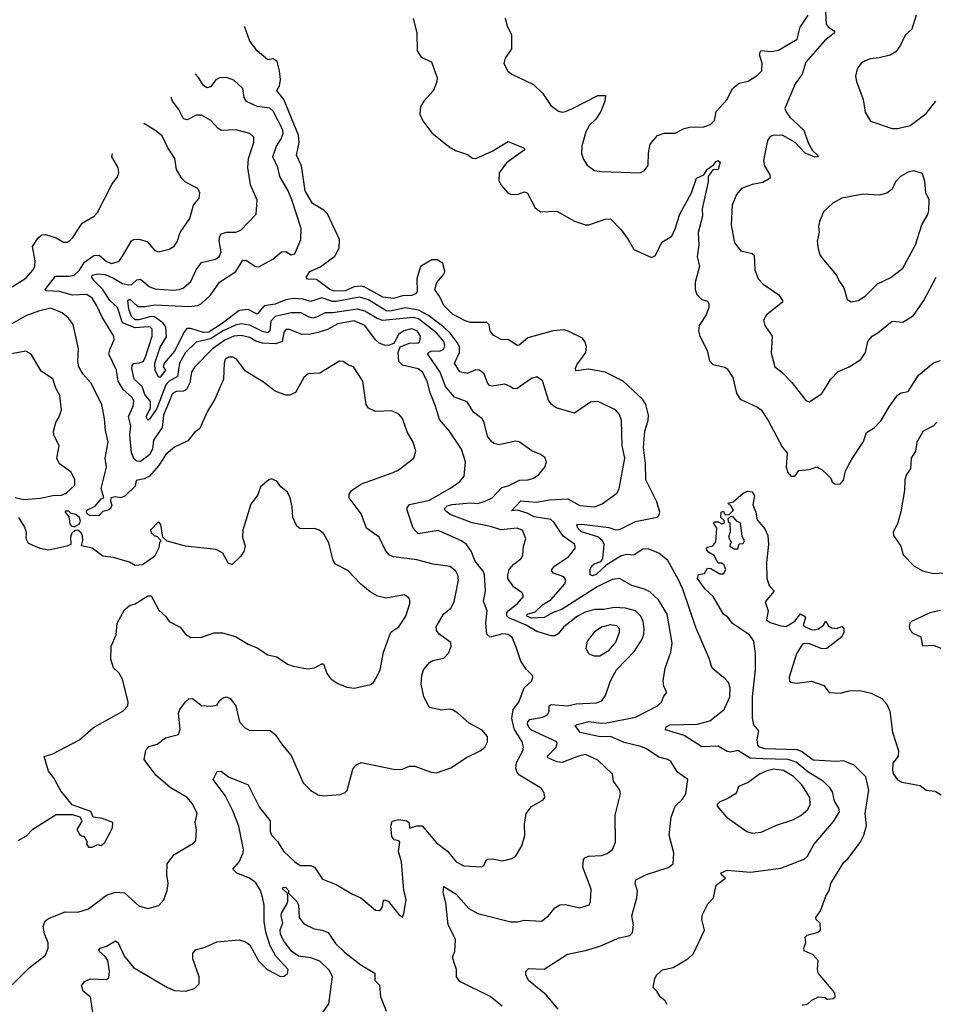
# Model space of a CAD drawing. Extents: x 2086813 to 2278017, y 548126 to 753336.
# Tile 234 of 256: x 2137781 to 2142886, y 688541 to 694029. Entities that reach past the tile are written whole.
import ezdxf

# ---------------------------------------------------------------- set-up
doc = ezdxf.new("R2010")
doc.units = 0

msp = doc.modelspace()

# ---------------------------------------------------------------- linework, layer by layer
at = {"layer": '0CON10XD'}
for points in [[(2139975.7, 694035), (2139995.7, 693955), (2139997.5, 693855), (2140019.5, 693819.5), (2140076.7, 693795), (2140108, 693705), (2140107.1, 693685), (2140088.6, 693635), (2140035, 693575.8), (2140015.7, 693545), (2140012.3, 693502.3), (2140028.8, 693465), (2140078, 693398), (2140175, 693320.8), (2140210.3, 693300.3), (2140277.9, 693277.9), (2140305, 693257.5), (2140325, 693255.7), (2140415, 693296.7), (2140505, 693350), (2140590, 693315), (2140600, 693305), (2140495, 693232), (2140454.4, 693175), (2140452.4, 693132.4), (2140465, 693106), (2140502.5, 693065), (2140517.4, 693057.4), (2140555, 693054.6), (2140595, 693070), (2140613.1, 693063.1), (2140655, 692980.8), (2140685, 692958.9), (2140775, 692962.5), (2140875, 692906.9), (2140935, 692886), (2140955, 692886), (2141045, 692917.1), (2141075, 692918.8), (2141135, 692858), (2141174.2, 692805), (2141205, 692748.8), (2141303.9, 692703.9), (2141325.8, 692714.2), (2141360.6, 692789.4), (2141416.7, 692823.3), (2141436.5, 692863.5), (2141461.6, 692945), (2141526.4, 693065), (2141554.4, 693145), (2141596, 693164), (2141615, 693196.9), (2141649.8, 693220.2), (2141665, 693238.1), (2141675, 693244), (2141685.6, 693235.6), (2141676, 693195), (2141645, 693192.5), (2141618.8, 693155), (2141620, 693125), (2141586.1, 692975), (2141587.9, 692935), (2141562.9, 692842.9), (2141566.9, 692775), (2141558.2, 692708.2), (2141571.1, 692655), (2141546.5, 692565), (2141547.8, 692525), (2141556.7, 692496.7), (2141585, 692470), (2141615, 692461.2), (2141622.5, 692445), (2141622.5, 692425), (2141608.9, 692385), (2141569.4, 692325), (2141565.7, 692295), (2141572.9, 692265), (2141614.4, 692185), (2141627.9, 692127.9), (2141645, 692108), (2141712.3, 692092.3), (2141725, 692083.3), (2141756.7, 692035), (2141777.9, 691947.9), (2141798.8, 691915), (2141895, 691870), (2141915, 691854.2), (2141955, 691795.8), (2142034.4, 691645), (2142059.4, 691615), (2142054.2, 691535), (2142063.8, 691505), (2142080, 691485), (2142102.5, 691485), (2142125, 691516.7), (2142185, 691522.5), (2142225, 691537.5), (2142255, 691520), (2142285, 691492.5), (2142303.6, 691473.6), (2142311.2, 691451.2), (2142325, 691442.5), (2142355, 691440), (2142375, 691462.5), (2142386.1, 691513.9), (2142420.3, 691579.7), (2142485, 691678.8), (2142502.2, 691727.8), (2142544.4, 691755), (2142585, 691795.8), (2142628.8, 691871.2), (2142675, 691935.7), (2142695, 691949.2), (2142734, 691956), (2142792.8, 692047.2), (2142875, 692116.7), (2142915, 692128.9)], [(2140487.6, 694037.6), (2140498, 693998), (2140523.1, 693945), (2140522.7, 693867.3), (2140488, 693815), (2140480, 693785), (2140503.1, 693743.1), (2140525, 693726.2), (2140645, 693668.8), (2140697.9, 693617.9), (2140741.8, 693551.8), (2140785, 693520), (2140805, 693514.4), (2140825, 693517.1), (2140863.8, 693535), (2141005, 693606), (2141046.4, 693606.4), (2141043.8, 693575), (2141022, 693518), (2140992.5, 693475), (2140958.1, 693441.9), (2140937.5, 693405), (2140914.4, 693325), (2140914.2, 693285), (2140923.2, 693253.2), (2140945, 693218.8), (2140985, 693189.2), (2141025, 693182.5), (2141240, 693175), (2141265, 693188), (2141285, 693218.8), (2141287.1, 693285), (2141296.7, 693335), (2141336.6, 693383.4), (2141375, 693397.5), (2141435, 693396.9), (2141485, 693422.9), (2141515, 693430), (2141595, 693432.5), (2141633.3, 693445), (2141655, 693467.5), (2141665, 693516.7), (2141725.7, 693585), (2141756, 693645), (2141793.3, 693675), (2141842.7, 693687.3), (2141895, 693719.2), (2141918.6, 693745), (2141921.1, 693785), (2141906.7, 693835), (2141913.3, 693856.7), (2141972.2, 693852.2), (2142010.9, 693859.1), (2142115, 693920), (2142131.6, 693988.4), (2142177.8, 694055)], [(2142273.4, 694075), (2142278.2, 694005), (2142289.2, 693989.2), (2142324.2, 693965), (2142324.2, 693955), (2142268.3, 693911.7), (2142165, 693792.9), (2142144.1, 693725.9), (2142105, 693671.9), (2142047.9, 693535), (2142053.8, 693515), (2142075, 693486.5), (2142152.7, 693412.7), (2142177.9, 693342.1), (2142200.6, 693300.6), (2142228.8, 693275), (2142232.5, 693265), (2142215, 693262.2), (2142160, 693285), (2142105.5, 693345), (2142035, 693384.5), (2141985, 693386.2), (2141965, 693378.1), (2141951.1, 693355), (2141928.9, 693245), (2141933.9, 693213.9), (2141964.2, 693165), (2141965.8, 693145), (2141925, 693121.1), (2141865, 693111.1), (2141805, 693089.2), (2141777.5, 693055), (2141752.9, 692995), (2141747.1, 692885), (2141765.6, 692785), (2141801.3, 692741.3), (2141865.6, 692725.6), (2141876.9, 692716.9), (2141880, 692635), (2141899.2, 692585), (2141926, 692555), (2142014, 692495), (2142034, 692465), (2142033.8, 692455), (2141945, 692383.8), (2141928, 692355), (2141936, 692325), (2141975.6, 692265), (2141970.9, 692170.9), (2141990.8, 692095), (2142030, 692065), (2142086.7, 692006.7), (2142165, 691906.2), (2142185, 691898.8), (2142252.5, 691945), (2142303.3, 692025), (2142345, 692067.5), (2142406.2, 692095), (2142471.4, 692135), (2142496.4, 692173.6), (2142509.4, 692235), (2142533.8, 692266.2), (2142565.4, 692284.6), (2142645, 692348.8), (2142705, 692343.1), (2142765, 692380.8), (2142822.9, 692465), (2142890.9, 692595)], [(2142780, 694055), (2142754.2, 693975.8), (2142717.9, 693942.1), (2142692.8, 693887.2), (2142665, 693850.8), (2142635, 693832.2), (2142573.4, 693816.6), (2142525, 693811.9), (2142495, 693800), (2142473.1, 693786.9), (2142450, 693755), (2142441.2, 693715), (2142446.2, 693685), (2142482.9, 693585), (2142494.5, 693514.5), (2142525, 693464), (2142645, 693423.3), (2142675, 693423.3), (2142745, 693438.8), (2142834.3, 693505.7), (2142888, 693575)], [(2141478, 690855), (2141455, 690908.1), (2141394.7, 691014.7), (2141344.4, 691055), (2141285, 691080.8), (2141255, 691077.7), (2141205, 691043.9), (2141165, 691048.6), (2141135, 691040.9), (2141050.3, 690989.7), (2140995, 690937.5), (2140975, 690929.6), (2140961.1, 690935), (2140961.3, 690965), (2140971.1, 690985), (2140983.9, 690996.1), (2141020.3, 691009.7), (2141031.7, 691025), (2141039.4, 691105), (2141030, 691125), (2141005, 691146.1), (2140913.3, 691175), (2140892.1, 691195), (2140887.5, 691215), (2140915, 691217.1), (2141065, 691199.8), (2141105, 691186.7), (2141125, 691188.3), (2141215, 691232.1), (2141335, 691256.5), (2141344.7, 691265.3), (2141349.3, 691285), (2141332.8, 691342.8), (2141271.7, 691465), (2141271.1, 691555), (2141259.4, 691645), (2141266.3, 691735), (2141285.2, 691795), (2141287.6, 691825), (2141271.6, 691885), (2141253.4, 691913.4), (2141145, 692013.9), (2141045, 692063.8), (2140955, 692082.3), (2140882.1, 692072.1), (2140879.2, 692085), (2140888.1, 692105), (2140938.2, 692175), (2140940.4, 692205), (2140931.8, 692235), (2140918.5, 692255), (2140835, 692295.5), (2140815, 692301.1), (2140755, 692295.4), (2140615, 692256.2), (2140565, 692215.7), (2140555, 692214.2), (2140535.5, 692225.5), (2140505.5, 692245.5), (2140465, 692247.5), (2140420.7, 692270.7), (2140404.6, 692294.6), (2140398.1, 692328.1), (2140385, 692340.8), (2140295, 692340.8), (2140265, 692351.4), (2140195, 692388.6), (2140145, 692436.2), (2140123.8, 692485), (2140096.2, 692525), (2140106.2, 692565), (2140146.8, 692613.2), (2140152.2, 692627.8), (2140140.5, 692670.5), (2140111, 692691), (2140078.5, 692691.5), (2140016.4, 692653.6), (2139996.1, 692585), (2139997.5, 692515), (2139988.6, 692501.4), (2139968.1, 692491.9), (2139915, 692490.2), (2139865, 692475.2), (2139805, 692482.1), (2139705, 692538.6), (2139685, 692543.7), (2139645, 692540.7), (2139595, 692518.4), (2139535, 692515.4), (2139511.1, 692525), (2139435, 692582), (2139385, 692583.3), (2139377.5, 692592.5), (2139398.8, 692625), (2139455, 692650.6), (2139538.3, 692711.7), (2139562.2, 692755), (2139563.7, 692805), (2139498, 692948), (2139477.4, 692967.4), (2139413.8, 693005), (2139372.4, 693075), (2139352.6, 693215), (2139325.3, 693275), (2139339.6, 693345), (2139334.8, 693385.2), (2139254, 693584), (2139215.6, 693635), (2139229.9, 693660.1), (2139234.7, 693695), (2139230.5, 693745), (2139216.5, 693796.5), (2139195, 693811.4), (2139165, 693805.8), (2139105, 693856), (2139065, 693910), (2139036.8, 693986.8), (2139033.5, 693991.2)], [(2140783.8, 688513.8), (2140715.7, 688595), (2140618, 688675), (2140603.8, 688705), (2140603.3, 688725), (2140618.8, 688741.2), (2140705, 688737.5), (2140835, 688820.8), (2140935, 688840.9), (2141015, 688865.4), (2141122.5, 688912.5), (2141182.5, 688925), (2141197.9, 688942.1), (2141204, 688985), (2141193.5, 689035), (2141222, 689135), (2141225.6, 689174.4), (2141212.9, 689215), (2141215.8, 689235), (2141276.2, 689265), (2141396.2, 689303.8), (2141424, 689325), (2141428.1, 689385), (2141401.9, 689485), (2141412.5, 689585), (2141436.2, 689645), (2141476.7, 689685), (2141495.9, 689714.1), (2141506.4, 689793.6), (2141448.8, 689835), (2141411.2, 689895), (2141395, 689905.7), (2141345, 689918.9), (2141275.8, 689965), (2141245, 689977.9), (2141150.4, 690000.4), (2141075, 690033.2), (2141017.3, 690032.7), (2140905.8, 690055.8), (2140878.8, 690095), (2140888.8, 690101.2), (2140955, 690117.1), (2141022.1, 690107.9), (2141055, 690110.2), (2141215, 690142), (2141336.2, 690205), (2141360, 690225), (2141370, 690255), (2141388.8, 690281.2), (2141372.2, 690312.2), (2141368.1, 690345), (2141379.5, 690415), (2141411.5, 690505), (2141418.8, 690555), (2141390.4, 690715), (2141341.8, 690795), (2141295, 690840), (2141265.4, 690855.4), (2141194, 690875), (2141125, 690913.9), (2141085, 690909.4), (2141001.1, 690868.9), (2140805, 690744.3), (2140754.6, 690725.4), (2140705, 690697.6), (2140635, 690694.2), (2140608.5, 690705), (2140610, 690715), (2140655, 690729.3), (2140695, 690767.9), (2140745, 690798.1), (2140820.8, 690885), (2140826.9, 690905), (2140815, 690924.4), (2140757.1, 690945), (2140748.1, 690955), (2140748.5, 690965), (2140764.3, 690985.7), (2140840.4, 691035), (2140879.4, 691085), (2140875, 691105.8), (2140810.9, 691150.9), (2140759.1, 691229.1), (2140743.2, 691243.2), (2140648.9, 691258.9), (2140609.7, 691279.7), (2140554.5, 691295.5), (2140522.3, 691292.3), (2140575, 691347.5), (2140660.5, 691340.5), (2140735, 691353.6), (2140837.9, 691357.9), (2140905, 691320.8), (2140985, 691314.5), (2141028.6, 691331.4), (2141109.8, 691390.2), (2141122.9, 691415), (2141154.6, 691585), (2141140.4, 691655), (2141136.9, 691795), (2141125, 691828.8), (2141102, 691855), (2141005, 691901.4), (2140963.2, 691896.8), (2140875, 691836.9), (2140771.2, 691865), (2140745.8, 691885), (2140728.7, 691908.7), (2140695.7, 692015.7), (2140665, 692038), (2140635, 692028.6), (2140555, 691973.3), (2140535, 691971.4), (2140515, 691984.2), (2140485, 691998.1), (2140415, 691987.5), (2140400.9, 691990.9), (2140388.5, 692005), (2140371.1, 692055), (2140345, 692076.4), (2140325, 692077.3), (2140275, 692057.3), (2140235, 692066.7), (2140205.7, 692115), (2140233.2, 692175), (2140232.4, 692205), (2140220.5, 692230.5), (2140181.4, 692281.4), (2140145.7, 692315.7), (2140060.4, 692380.4), (2140005, 692411.1), (2139933.8, 692423.8), (2139845, 692405.4), (2139825, 692406.8), (2139725, 692467.5), (2139675, 692483.5), (2139545, 692458.6), (2139525, 692459.4), (2139465, 692479.3), (2139405, 692459.2), (2139362, 692472), (2139305.2, 692474.8), (2139265, 692467.9), (2139205, 692444.2), (2139145, 692434.4), (2139105, 692387.3), (2139055, 692413.3), (2139005, 692408), (2138910.8, 692335), (2138835, 692287.2), (2138805, 692285.3), (2138735, 692308.9), (2138712.5, 692307.5), (2138699.1, 692290.9), (2138645, 692181.1), (2138586.9, 692115), (2138581.8, 692095), (2138594.5, 692075), (2138565, 692036.7), (2138555, 692037.5), (2138536.2, 692075), (2138534.4, 692115), (2138565, 692203.8), (2138599, 692261), (2138596.8, 692316.8), (2138579.7, 692339.7), (2138532.6, 692372.6), (2138515, 692374.1), (2138445, 692356.6), (2138425, 692357.2), (2138404.5, 692375), (2138388.9, 692415), (2138384.7, 692465), (2138395, 692471.9), (2138440.2, 692430.2), (2138479.6, 692430.4), (2138535, 692440.8), (2138725, 692431.1), (2138774, 692436), (2138795, 692447.5), (2138845, 692494.1), (2138895, 692566.5), (2138986.7, 692625), (2139025, 692688.8), (2139045, 692686.5), (2139095, 692654), (2139115, 692652.3), (2139191.9, 692695), (2139240, 692735), (2139265, 692736.7), (2139295, 692717.8), (2139315, 692724.4), (2139348.8, 692805), (2139350, 692865), (2139298.2, 693025), (2139277.7, 693075), (2139230.9, 693155), (2139219.6, 693205), (2139192.2, 693265), (2139212.2, 693325), (2139238.9, 693365), (2139249.4, 693395), (2139247.4, 693415), (2139195, 693519.6), (2139175, 693535.3), (2139104.8, 693544.8), (2139045, 693573.1), (2139033.1, 693595), (2139025.7, 693645), (2138975, 693691.9), (2138935, 693707.1), (2138895.5, 693705.5), (2138875, 693693.1), (2138845.4, 693654.6), (2138825, 693650), (2138805, 693662), (2138777.9, 693707.9), (2138759.8, 693727.3)], [(2140470.7, 688530.7), (2140405, 688585.8), (2140235, 688669.4), (2140217.1, 688695), (2140216.9, 688735), (2140202.6, 688772.6), (2140193.8, 688805), (2140206.5, 688835), (2140211.8, 688905), (2140170.2, 688985), (2140156.8, 689106.8), (2140142.5, 689165), (2140145, 689197.5), (2140215, 689155.5), (2140285.6, 689075), (2140335, 689047.5), (2140518.6, 689001.4), (2140555, 689001.4), (2140595, 689010.8), (2140690, 689005), (2140730, 689035), (2140765, 689080), (2140792.5, 689095), (2140825, 689098.6), (2140905, 689079.2), (2140955.6, 689095), (2140964.3, 689115), (2140967.1, 689182.9), (2140920.8, 689305), (2140924.2, 689345.8), (2140932.1, 689357.9), (2140952.5, 689367.5), (2141025, 689371.5), (2141057.3, 689382.7), (2141085.4, 689404.6), (2141103.1, 689445), (2141101.8, 689595), (2141130, 689715), (2141127.1, 689735), (2141092, 689785), (2141087.1, 689825), (2141005, 689902.9), (2140935, 689932.9), (2140896.2, 689925), (2140805, 689889.8), (2140775, 689893.8), (2140726.2, 689915), (2140724.4, 689925), (2140771.2, 689975), (2140778.5, 689995), (2140775.6, 690005), (2140635, 690070.3), (2140619.7, 690085), (2140612.3, 690105), (2140613.8, 690116.2), (2140625, 690128.4), (2140698.1, 690141.9), (2140724.6, 690155), (2140734, 690175), (2140733.5, 690205), (2140745, 690213.3), (2140835, 690204.7), (2140883.5, 690216.5), (2140997.5, 690222.5), (2141026.5, 690233.5), (2141048, 690262), (2141075.5, 690345), (2141108.9, 690405), (2141209.5, 690510.5), (2141252.5, 690577.5), (2141261.3, 690605), (2141262.4, 690635), (2141257.8, 690675), (2141245, 690705.5), (2141214.8, 690734.8), (2141159.4, 690749.4), (2141095, 690752.8), (2141037.6, 690742.4), (2140985, 690741.1), (2140933.3, 690726.7), (2140891.4, 690705), (2140814, 690646), (2140784.1, 690605.9), (2140765.3, 690594.7), (2140745, 690594.6), (2140665, 690620), (2140605.3, 690655), (2140509.1, 690695), (2140497.2, 690707.2), (2140496.9, 690725), (2140504.7, 690735), (2140556.2, 690775), (2140590, 690815), (2140583.3, 690835), (2140535, 690868.5), (2140503.3, 690915), (2140501.8, 690935), (2140510, 690965), (2140536.9, 690995), (2140575.8, 691025), (2140586.9, 691045), (2140590, 691095), (2140603.3, 691135), (2140583.8, 691185), (2140555, 691195.5), (2140463.6, 691186.4), (2140405.4, 691205.4), (2140304.6, 691224.6), (2140181.6, 691271.6), (2140155, 691292.5), (2140150.3, 691305), (2140165, 691319.3), (2140192.7, 691327.3), (2140295, 691336.5), (2140335, 691332.9), (2140376, 691345), (2140415, 691363.8), (2140468.9, 691421.1), (2140505, 691430.9), (2140568.1, 691461.9), (2140615.4, 691464.6), (2140646.4, 691473.6), (2140675.5, 691494.5), (2140708.8, 691535), (2140718, 691565), (2140708.6, 691588.6), (2140685.6, 691605.6), (2140635.9, 691625.9), (2140565, 691676), (2140545, 691679.2), (2140455, 691660), (2140425, 691667.5), (2140409.5, 691679.5), (2140388.8, 691708.8), (2140371.5, 691785), (2140358.9, 691805), (2140311.7, 691841.7), (2140275, 691900), (2140205, 691924.6), (2140154.7, 691985), (2140125.2, 692065), (2140057.4, 692165), (2140060.3, 692175), (2140075, 692181.6), (2140125, 692182.8), (2140145, 692193.3), (2140150.9, 692215), (2140145.8, 692235), (2140105, 692284.8), (2140005, 692362.1), (2139975, 692369.8), (2139805, 692353.2), (2139774, 692364), (2139705, 692405.2), (2139665, 692415.5), (2139526.1, 692396.1), (2139484.2, 692395.8), (2139435, 692370.4), (2139415, 692366.3), (2139395, 692370.4), (2139350, 692395), (2139295, 692395.6), (2139204.9, 692375.1), (2139180.7, 692349.3), (2139175.6, 692295), (2139165.4, 692284.6), (2139135, 692290.7), (2139065, 692326.2), (2139015, 692334.5), (2138985, 692327.3), (2138915.7, 692295), (2138845, 692251), (2138765, 692232.7), (2138705, 692174.5), (2138672.4, 692115), (2138660.1, 692039.9), (2138615, 692014.8), (2138596.7, 691995), (2138545, 691862.9), (2138505, 691802.5), (2138495, 691798), (2138486.7, 691815), (2138510.4, 691865), (2138511.3, 691901.3), (2138479.3, 691939.3), (2138463.6, 691985), (2138420, 692025), (2138406.3, 692085), (2138407.3, 692102.7), (2138415, 692112.7), (2138447.2, 692117.2), (2138468.8, 692125), (2138481.4, 692145), (2138518.9, 692265), (2138519.2, 692305), (2138509.2, 692315), (2138497, 692317), (2138425, 692312), (2138355, 692339.5), (2138325.6, 692425.6), (2138284.1, 692464.1), (2138245, 692526.2), (2138195.2, 692575), (2138182.9, 692595), (2138184.7, 692605), (2138216.6, 692613.4), (2138255, 692609.4), (2138301.3, 692591.3), (2138355, 692559.1), (2138388.9, 692551.1), (2138406.7, 692553.3), (2138435, 692578.6), (2138455, 692583.1), (2138502.9, 692542.9), (2138535, 692528.8), (2138635, 692521.9), (2138671.2, 692525), (2138695.3, 692534.7), (2138735, 692570), (2138764.4, 692635), (2138794, 692676), (2138873.3, 692695), (2138892.8, 692707.2), (2138903.8, 692736.2), (2138894, 692796), (2138896.6, 692823.4), (2138904, 692835), (2138934.7, 692845.3), (2138985.5, 692844.5), (2139014.4, 692855.6), (2139100, 692945), (2139105.8, 693024.2), (2139068.7, 693108.7), (2139053.3, 693205), (2139056.4, 693255), (2139085.6, 693345), (2139085.6, 693375), (2139065, 693394.3), (2138985.4, 693415.4), (2138905, 693412.5), (2138885.4, 693425.4), (2138847.6, 693467.6), (2138795, 693496.9), (2138765, 693497.3), (2138715, 693471.8), (2138695, 693476.9), (2138667.9, 693527.9), (2138633.3, 693575), (2138625, 693597.4)], [(2140257.3, 689312.7), (2140355, 689307.1), (2140368.8, 689315), (2140381.2, 689345), (2140389.5, 689350.5), (2140415, 689352.5), (2140475, 689341.9), (2140525, 689354.2), (2140545, 689366), (2140580, 689425), (2140598.3, 689481.7), (2140596.2, 689545), (2140604.2, 689605), (2140635, 689643.8), (2140698.8, 689681.2), (2140708.8, 689695), (2140705, 689717.5), (2140690, 689745), (2140568.3, 689818.3), (2140555, 689832.9), (2140547.7, 689855), (2140551.2, 689888.8), (2140586.8, 689955), (2140590.8, 689975), (2140581.8, 690005), (2140537.6, 690077.6), (2140525.7, 690134.3), (2140532.9, 690185), (2140564.4, 690225), (2140594.2, 690305.8), (2140635.7, 690345), (2140642.5, 690365), (2140640, 690375), (2140605, 690408.8), (2140574.6, 690454.6), (2140547.6, 690537.6), (2140526.9, 690585), (2140505, 690603.1), (2140475, 690606.9), (2140405, 690587.9), (2140385.4, 690605), (2140379.6, 690665), (2140387.7, 690735), (2140367.9, 690787.9), (2140378.5, 690845), (2140372.9, 690935), (2140365, 690955.6), (2140321.1, 691011.1), (2140297.6, 691067.6), (2140272.9, 691105), (2140245, 691124.1), (2140115, 691181.5), (2140003.5, 691163.5), (2139975.4, 691195), (2139940.8, 691295), (2139941.2, 691308.8), (2139953.6, 691326.4), (2140065, 691351.1), (2140188.2, 691421.8), (2140234.4, 691455), (2140259.5, 691485), (2140265.7, 691565), (2140244.3, 691635), (2140176.9, 691735), (2140120.9, 691800.9), (2140100.2, 691875), (2140069.8, 691949.8), (2140053.8, 692015), (2140027.5, 692065), (2140003.5, 692083.5), (2139915, 692103.3), (2139894.4, 692125), (2139891.2, 692175), (2139902.5, 692205), (2139954.6, 692225.4), (2140002.1, 692227.9), (2140012.7, 692235), (2140015.3, 692265), (2139996.6, 692295), (2139965, 692306.7), (2139922.9, 692295), (2139892.5, 692275), (2139867.5, 692225), (2139835, 692214.2), (2139815, 692214.4), (2139785, 692226), (2139764.2, 692245), (2139705.5, 692325), (2139645, 692351.6), (2139555, 692334.7), (2139496.6, 692303.4), (2139444.3, 692285.7), (2139405, 692275.9), (2139355, 692275.3), (2139285, 692302.3), (2139265, 692301.8), (2139253.6, 692286.4), (2139245.2, 692234.8), (2139207.4, 692222.6), (2139135.5, 692225.5), (2139097.5, 692237.5), (2139065, 692257.6), (2139015, 692269), (2138974.9, 692265.1), (2138925, 692242.5), (2138855.8, 692195), (2138755, 692091.8), (2138739.4, 692065), (2138730.3, 692005), (2138711.8, 691968.2), (2138695, 691958.2), (2138652.7, 691957.3), (2138633.8, 691945), (2138583.2, 691825), (2138575, 691756.9), (2138527.1, 691685), (2138521.1, 691635), (2138505, 691604.2), (2138455, 691567.2), (2138435, 691568.7), (2138419, 691579), (2138403.9, 691615), (2138395.6, 691715.6), (2138400.5, 691765), (2138388, 691818), (2138414.1, 691875.9), (2138417.7, 691905), (2138406.2, 691925), (2138358.9, 691968.9), (2138330, 692015), (2138321.2, 692075), (2138278.7, 692165), (2138284.7, 692195), (2138307.3, 692245), (2138305.6, 692264.4), (2138240.7, 692370.7), (2138210.9, 692435), (2138185, 692476.2), (2138155, 692498.4), (2138075, 692494.3), (2138003.4, 692513.4), (2137927.5, 692517.5), (2137923.1, 692525), (2137980.9, 692599.1), (2138055, 692598.8), (2138085, 692606.2), (2138115, 692633.2), (2138142.7, 692677.3), (2138195, 692715.4), (2138225, 692717.3), (2138265, 692681.1), (2138295, 692670.7), (2138335, 692683.5), (2138355, 692711.4), (2138403.6, 692796.4), (2138415, 692804.2), (2138445, 692805.8), (2138492.4, 692792.4), (2138535, 692742.5), (2138555, 692735.8), (2138615, 692750.9), (2138642.3, 692767.7), (2138658.3, 692791.7), (2138675, 692844), (2138728.9, 692921.1), (2138750.6, 692995), (2138780.8, 693035), (2138785.8, 693065), (2138775, 693088.8), (2138705, 693123.8), (2138684.3, 693144.3), (2138656, 693195), (2138645.8, 693255), (2138605, 693318.8), (2138575, 693382), (2138535, 693414), (2138473.1, 693451)], [(2137739.2, 692540.8), (2137815, 692589.1), (2137856.4, 692635), (2137864.7, 692655.3), (2137866.6, 692685), (2137851.8, 692765), (2137885, 692812.9), (2137905, 692829.4), (2137925, 692832.2), (2137985, 692813.3), (2138025, 692790), (2138045, 692789.5), (2138061.2, 692798.8), (2138077.8, 692815), (2138130, 692895), (2138196, 692935), (2138215, 692954), (2138295, 693111.2), (2138326.4, 693153.6), (2138334.3, 693175), (2138330, 693205), (2138295.7, 693265), (2138299.3, 693283.5)], [(2142416.1, 692456.1), (2142455, 692464.4), (2142495, 692488.1), (2142562.9, 692557.1), (2142637.8, 692592.2), (2142705.3, 692644.7), (2142775, 692774), (2142810, 692885), (2142845, 692943.8), (2142850.6, 692965), (2142852, 693025), (2142833.3, 693065), (2142827.7, 693127.7), (2142815, 693172.5), (2142765, 693187.5), (2142735, 693180), (2142692.5, 693155), (2142664, 693126), (2142645.6, 693084.4), (2142615, 693062.5), (2142575, 693052), (2142484.1, 693055.9), (2142365, 693034.2), (2142315, 693006), (2142262.4, 692957.6), (2142240, 692905), (2142234.2, 692875.8), (2142238.6, 692845), (2142227.5, 692795), (2142232.7, 692752.7), (2142244, 692715), (2142265, 692688), (2142335.8, 692605), (2142348, 692575), (2142375.5, 692535.5), (2142395, 692470), (2142416.1, 692456.1)], [(2137739.1, 688650.9), (2137834, 688745), (2137925, 688816.2), (2137939.4, 688855), (2137940.6, 688885), (2137918.9, 688935), (2137912.9, 688975), (2137923.4, 689006.6), (2137945, 689022.5), (2138035, 689056.7), (2138105, 689054.6), (2138165, 689074.2), (2138265, 689150), (2138315, 689166.7), (2138365, 689163.1), (2138445, 689090), (2138495, 689076.2), (2138557, 689093), (2138585.5, 689124.5), (2138602.9, 689175), (2138608.9, 689215), (2138602, 689265), (2138603.8, 689325), (2138643.2, 689376.8), (2138750.5, 689439.5), (2138763.8, 689455), (2138766.7, 689515), (2138760, 689555), (2138770, 689605), (2138745, 689658), (2138714.6, 689694.6), (2138619.9, 689749.9), (2138539.2, 689819.2), (2138475.8, 689905), (2138484.4, 689955.6), (2138501.1, 689978.9), (2138547.9, 689992.1), (2138593.2, 690026.8), (2138665.6, 690044.4), (2138675.5, 690075), (2138666.9, 690165), (2138674.5, 690185.5), (2138705, 690226.7), (2138725, 690243.8), (2138745, 690245.8), (2138795, 690207.1), (2138847.3, 690202.7), (2138880.7, 690209.3), (2138896.2, 690235), (2138915, 690250), (2138935, 690255.8), (2138953.8, 690245), (2138985.5, 690205.5), (2139005.7, 690115.7), (2139035, 690084), (2139065, 690067.5), (2139175, 690070), (2139205, 690046), (2139246.7, 689985), (2139295, 689928.8), (2139361.2, 689775), (2139405, 689733.8), (2139445, 689708.8), (2139475, 689703.3), (2139568.3, 689711.7), (2139595, 689721.2), (2139607.1, 689732.9), (2139638.6, 689851.4), (2139655.9, 689874.1), (2139685, 689888.8), (2139875, 689850), (2139915, 689851.2), (2139955, 689868.8), (2139985, 689869.2), (2140075, 689835.7), (2140105, 689832.5), (2140185, 689858.9), (2140272.1, 689917.9), (2140348.1, 689955), (2140374.3, 689975), (2140389.2, 690005), (2140388.8, 690035), (2140360.3, 690070.3), (2140287.9, 690107.9), (2140223.3, 690165), (2140195, 690182), (2140175, 690185.7), (2140135, 690180.6), (2140066.7, 690195), (2140034.5, 690255), (2140018.6, 690325), (2140022.9, 690375), (2140032.9, 690405), (2140065, 690445.8), (2140085, 690457.1), (2140145, 690470), (2140171.9, 690498.1), (2140187.1, 690535), (2140185, 690557.5), (2140119.2, 690605), (2140105.7, 690625), (2140103.5, 690645), (2140143.1, 690715), (2140185, 690748.8), (2140204.2, 690785), (2140227.7, 690905), (2140224, 690934), (2140213.6, 690955), (2140181.6, 690981.6), (2140085.5, 690995.5), (2139995, 691017.9), (2139866, 691036), (2139842.5, 691045), (2139820.9, 691070.9), (2139785.4, 691145.4), (2139714.5, 691194.5), (2139685, 691276), (2139617.5, 691365), (2139617.5, 691385), (2139630.8, 691405), (2139687.2, 691442.8), (2139863.8, 691506.2), (2139892.1, 691517.9), (2139978.1, 691585), (2139990, 691625), (2139975.7, 691675), (2139941.5, 691731.5), (2139915.6, 691805.6), (2139895, 691830), (2139855, 691848.8), (2139765, 691846), (2139725, 691863.3), (2139712, 691885), (2139694.2, 692015), (2139642.5, 692095), (2139614.4, 692104.4), (2139584.4, 692124.4), (2139565, 692126.7), (2139455, 692058.6), (2139390, 692055), (2139366, 692035), (2139319.3, 691950.7), (2139285, 691936.7), (2139265, 691936.7), (2139205, 691958.8), (2139139.8, 692009.8), (2139040.7, 692070.7), (2138992, 692135), (2138969.1, 692149.1), (2138945, 692148.1), (2138927.5, 692135), (2138921.4, 692115), (2138917.5, 692025), (2138870, 691915), (2138826.6, 691843.4), (2138785, 691750), (2138755, 691728.8), (2138718, 691682), (2138645, 691646.5), (2138595.6, 691605), (2138555, 691542.2), (2138504.4, 691485.6), (2138475, 691470.4), (2138430, 691460), (2138425, 691430), (2138370, 691375), (2138345, 691364.6), (2138315, 691370), (2138290, 691365), (2138286.7, 691345), (2138294, 691324), (2138286.9, 691305), (2138275, 691295.7), (2138245, 691288.6), (2138223.6, 691266.4), (2138174.3, 691264.3), (2138156.5, 691275), (2138153.3, 691285), (2138155.6, 691295), (2138201.6, 691318.4), (2138235, 691358), (2138250, 691365), (2138236.2, 691416.2), (2138264.4, 691535), (2138258.4, 691585), (2138273.5, 691675), (2138258.9, 691738.9), (2138254.5, 691805), (2138238.6, 691885), (2138176.9, 692005), (2138134.4, 692054.4), (2138110.9, 692095), (2138105.3, 692125), (2138108.9, 692195), (2138079.8, 692329.8), (2138055, 692364.2), (2138018.6, 692395), (2137955, 692421.1), (2137886.2, 692405), (2137815, 692378.2), (2137725, 692327.2)], [(2137755, 691366.9), (2137805, 691355.6), (2137896.7, 691363.3), (2137965, 691377.3), (2138015, 691378.6), (2138040.3, 691389.7), (2138088.8, 691435), (2138088, 691465), (2138067.3, 691507.3), (2138003, 691553), (2137988, 691585), (2138001.2, 691655), (2137971.2, 691715), (2137968.8, 691735), (2137982, 691785), (2138002, 691815), (2138014, 691855), (2138005.5, 691935), (2137983.2, 691975), (2137965, 692028), (2137900.3, 692070.3), (2137863.6, 692133.6), (2137844.2, 692165), (2137815, 692181.4), (2137725, 692165.6)], [(2142895, 691786.2), (2142875, 691766), (2142819.2, 691735), (2142783.3, 691675), (2142775.7, 691624.3), (2142752, 691585), (2142748, 691525), (2142725.8, 691494.2), (2142715.8, 691464.2), (2142714.4, 691405), (2142693.4, 691286.6), (2142675, 691220), (2142651.4, 691175), (2142652.9, 691155), (2142694.4, 691095), (2142706.5, 691046.5), (2142766.1, 690986.1), (2142815, 690957.9), (2142875, 690942.5), (2142935, 690946.7)], [(2137773.3, 689455), (2137818.8, 689481.2), (2137855, 689516.7), (2137985, 689600), (2138075, 689600), (2138116.2, 689586.2), (2138125, 689570), (2138127, 689563), (2138100, 689515), (2138115, 689490), (2138125, 689480), (2138138.3, 689478.3), (2138147, 689467), (2138156.4, 689446.4), (2138153.3, 689433.3), (2138165, 689417.5), (2138185, 689417.5), (2138215, 689432.5), (2138235, 689427.5), (2138256.4, 689443.6), (2138298.8, 689525), (2138300, 689555), (2138243.6, 689576.4), (2138190, 689585), (2138177, 689617), (2138074.1, 689654.1), (2138011.2, 689731.2), (2137970, 689805), (2137941.3, 689841.3), (2137917, 689923), (2137965, 689938), (2138115.4, 690014.6), (2138193.3, 690085), (2138355.4, 690174.6), (2138384, 690205), (2138385.8, 690225), (2138353.7, 690353.7), (2138336.4, 690386.4), (2138305, 690416.7), (2138288.8, 690465), (2138291.7, 690538.3), (2138319.7, 690600.3), (2138324, 690665), (2138365, 690740), (2138392.5, 690765), (2138425, 690773.3), (2138495, 690817.5), (2138515, 690817.5), (2138557.7, 690737.7), (2138595, 690703.3), (2138613.8, 690675), (2138675, 690643.3), (2138706.2, 690605), (2138735, 690586), (2138795, 690587.5), (2138865, 690611.9), (2138912.1, 690612.1), (2138985, 690591.2), (2139055, 690548), (2139105, 690528), (2139165, 690488.8), (2139215, 690477.5), (2139275, 690436.7), (2139305, 690426.2), (2139385, 690412), (2139425, 690416.2), (2139465, 690440), (2139475, 690440), (2139494, 690385), (2139516.2, 690355), (2139555, 690329.2), (2139605, 690308.6), (2139647, 690303), (2139737, 690323), (2139753.8, 690335), (2139773.1, 690366.9), (2139790.8, 690405), (2139808.9, 690505), (2139850, 690615), (2139895, 690645.8), (2139933.1, 690705), (2139956.2, 690775), (2139956, 690795), (2139948.8, 690808.8), (2139924.1, 690824.1), (2139825, 690805.7), (2139777, 690817), (2139735, 690840.8), (2139682.9, 690882.9), (2139610, 690960), (2139542, 690995), (2139528.1, 691015), (2139504.3, 691114.3), (2139475, 691166.2), (2139450, 691185), (2139425, 691194), (2139345, 691192), (2139325.9, 691205.9), (2139304.2, 691255), (2139300.8, 691315), (2139288.8, 691365), (2139273.3, 691395), (2139236.7, 691425), (2139215, 691457.5), (2139185, 691470), (2139170, 691465), (2139123.3, 691425), (2139109.7, 691380.3), (2139070.5, 691329.5), (2139026, 691185), (2139024.2, 691145), (2139038.8, 691095), (2139030, 691065), (2139013, 691037), (2138965, 690992.5), (2138945, 690997.5), (2138913.8, 691055), (2138877, 691077), (2138705.7, 691095.7), (2138603, 691123), (2138580, 691145), (2138567.5, 691215), (2138555, 691230), (2138510, 691185), (2138515, 691170), (2138530, 691155), (2138548.3, 691148.3), (2138570, 691125), (2138560, 691115), (2138557.5, 691085), (2138533, 691037), (2138465, 690990), (2138425, 690986.7), (2138392.5, 691005), (2138305, 691031.5), (2138245, 691040), (2138185, 691084.4), (2138126.1, 691096.1), (2138133.6, 691126.4), (2138130.8, 691155), (2138122, 691172), (2138105, 691183.5), (2138087.8, 691182.2), (2138071.8, 691168.2), (2138065.2, 691145), (2138065.6, 691105), (2138044.4, 691095.6), (2137942.8, 691072.8), (2137895, 691082), (2137829.3, 691109.3), (2137817.1, 691135), (2137819.1, 691169.1), (2137810, 691200), (2137775.5, 691255.5)], [(2142143, 688537), (2142176.1, 688543.9), (2142197.5, 688565), (2142235, 688583.3), (2142269.3, 688579.3), (2142285, 688570), (2142316.7, 688573.3), (2142327, 688583), (2142326.1, 688606.1), (2142234.1, 688714.1), (2142228.8, 688735), (2142233.3, 688785), (2142205, 688817.5), (2142155, 688840), (2142153.3, 688855), (2142163.6, 688886.4), (2142160, 688915), (2142172.3, 688927.7), (2142227.6, 688942.4), (2142246, 688955), (2142243.9, 688993.9), (2142222.5, 689015), (2142220, 689025), (2142245, 689063.3), (2142275.8, 689145), (2142293.8, 689175), (2142303.1, 689215), (2142375.9, 689334.1), (2142398.6, 689351.4), (2142467.1, 689442.9), (2142487.5, 689485), (2142501.7, 689538.3), (2142495.8, 689605), (2142514.6, 689735), (2142498.7, 689808.7), (2142433.3, 689875), (2142375, 689898.1), (2142335.9, 689894.1), (2142205, 689902.3), (2142139.9, 689949.9), (2142115, 689960.2), (2141937.5, 689965), (2141905, 689974.6), (2141897.1, 689985), (2141892.5, 690017.5), (2141902, 690065), (2141875, 690100), (2141866, 690136), (2141866.8, 690255), (2141884.2, 690405), (2141883.1, 690495), (2141874.4, 690565), (2141850.4, 690600.4), (2141755, 690664), (2141728.3, 690698.3), (2141705, 690716.7), (2141646.7, 690815), (2141603.1, 690855), (2141560, 690915), (2141565, 690937.5), (2141598.3, 690941.7), (2141615, 690972.5), (2141635, 690970), (2141685, 690940), (2141705, 690940), (2141717.5, 690965), (2141709.3, 690989.3), (2141695, 691000), (2141675, 691000), (2141653, 691043), (2141620.7, 691060.7), (2141613, 691073), (2141610, 691085), (2141615, 691090), (2141645, 691097.5), (2141661.7, 691118.3), (2141667.5, 691195), (2141650, 691225), (2141655, 691230), (2141675, 691230), (2141695, 691220), (2141710, 691225), (2141708.3, 691238.3), (2141690, 691255), (2141692.5, 691285), (2141705, 691290), (2141711.7, 691271.7), (2141735, 691270), (2141760, 691295), (2141748.3, 691318.3), (2141730, 691335), (2141758.3, 691341.7), (2141815, 691390), (2141838.3, 691401.7), (2141865, 691397.5), (2141878.8, 691375), (2141868.8, 691325), (2141885.7, 691285), (2141891.9, 691241.9), (2141935, 691190.8), (2141952.7, 691155), (2141955.6, 691105), (2141944.1, 691004.1), (2141946.7, 690915), (2141958.8, 690875), (2141987.5, 690845), (2141936.7, 690785), (2141954.4, 690735), (2141945.7, 690685), (2141965, 690670), (2142025, 690650), (2142055, 690646.7), (2142103, 690677), (2142135, 690717.5), (2142157.5, 690705), (2142162.5, 690695), (2142150, 690655), (2142160, 690645), (2142195, 690631.2), (2142215, 690628), (2142235, 690634.2), (2142262.5, 690655), (2142275, 690677.5), (2142290.5, 690650.5), (2142309.5, 690639.5), (2142335, 690636.2), (2142365, 690647.5), (2142376.2, 690635), (2142375.7, 690615), (2142365, 690588.8), (2142281.2, 690525), (2142255, 690521.8), (2142185, 690550.6), (2142155, 690552.5), (2142143.3, 690546.7), (2142112, 690495), (2142072, 690365), (2142073, 690343), (2142077.5, 690337.5), (2142115, 690332), (2142195, 690342), (2142265, 690318.8), (2142295, 690280), (2142355, 690275.6), (2142405, 690288.2), (2142465, 690290), (2142528, 690275), (2142587.5, 690245), (2142615, 690213.8), (2142632.5, 690175), (2142647.4, 690057.4), (2142681.1, 689955), (2142679.2, 689925), (2142650, 689885), (2142648.2, 689845), (2142653.7, 689823.7), (2142675, 689792.9), (2142699.3, 689779.3), (2142800.8, 689760.8), (2142834.1, 689734.1), (2142885, 689730), (2142918.3, 689708.3)], [(2138085, 691202.7), (2138112.7, 691217.3), (2138119.2, 691235), (2138114.5, 691255), (2138095, 691270.8), (2138067.6, 691277.6), (2138055, 691290), (2138035, 691290), (2138033.9, 691283.9), (2138055, 691257.5), (2138060.1, 691220.1), (2138068.1, 691208.1), (2138085, 691202.7)], [(2141785, 691080), (2141791.7, 691108.3), (2141815, 691110), (2141822.5, 691125), (2141808.3, 691148.3), (2141800, 691225), (2141781.7, 691231.7), (2141758.3, 691258.3), (2141745, 691260), (2141730, 691245), (2141731.7, 691231.7), (2141740, 691225), (2141742.5, 691175), (2141732.5, 691145), (2141750, 691115), (2141741.7, 691108.3), (2141740, 691095), (2141765, 691080), (2141785, 691080)], [(2141391.2, 688541.2), (2141380.3, 688560.3), (2141352.4, 688582.4), (2141334.1, 688614.1), (2141312.5, 688635), (2141322.5, 688685), (2141334, 688705), (2141365, 688734.2), (2141425, 688745.8), (2141505.4, 688794.6), (2141537.1, 688825), (2141598.8, 688955), (2141584.2, 689015), (2141587.3, 689042.7), (2141618.5, 689101.5), (2141650, 689135), (2141664.4, 689205), (2141716.7, 689245), (2141692.5, 689265), (2141692.5, 689275), (2141725, 689289.4), (2141855, 689277.5), (2142025, 689300), (2142155, 689350), (2142172.6, 689367.4), (2142208.1, 689431.9), (2142319.2, 689560.8), (2142351.4, 689615), (2142348.6, 689635), (2142324, 689674), (2142313.1, 689725), (2142298.4, 689748.4), (2142262.4, 689782.4), (2142175, 689837.7), (2142110.3, 689890.3), (2142066.3, 689906.3), (2141925, 689909.9), (2141853.9, 689913.9), (2141785, 689955.5), (2141745, 689947.3), (2141725, 689950), (2141675, 689980.7), (2141585, 689976.6), (2141485, 690038.9), (2141382, 690072), (2141385, 690087.8), (2141405, 690100), (2141557.7, 690102.3), (2141628.3, 690121.7), (2141709.2, 690185), (2141740.6, 690255), (2141741.4, 690305), (2141732.5, 690335), (2141715, 690356), (2141645, 690412), (2141637.5, 690425), (2141627.5, 690465), (2141551, 690641), (2141478, 690855)], [(2142915.8, 690735.8), (2142855, 690722.5), (2142754.1, 690675.9), (2142743.3, 690665), (2142740, 690645), (2142746.4, 690626.4), (2142760.7, 690610.7), (2142805, 690590), (2142815, 690540), (2142875, 690542.5), (2142916.2, 690526.2)], [(2141015, 690482.9), (2141067.1, 690515), (2141105, 690560), (2141125.6, 690615.6), (2141124.4, 690635), (2141110.5, 690650.5), (2141075, 690656.2), (2141025, 690643.8), (2140983.5, 690615), (2140944.5, 690565), (2140937.5, 690525), (2140955, 690495.6), (2140983.5, 690483.5), (2141015, 690482.9)], [(2138188.6, 688495), (2138175, 688582), (2138134.5, 688615), (2138125.6, 688645), (2138142.1, 688667.9), (2138175, 688683.3), (2138265, 688680.6), (2138278.5, 688691.5), (2138282.7, 688725), (2138272.7, 688785), (2138258.3, 688808.3), (2138226.2, 688835), (2138222, 688845), (2138230, 688855), (2138265, 688865.4), (2138315, 688894.6), (2138329.3, 688885), (2138365, 688807.5), (2138416, 688746), (2138605, 688635.6), (2138645, 688619.2), (2138705.6, 688614.4), (2138755, 688628.8), (2138781.2, 688655), (2138780.8, 688695), (2138745.7, 688795), (2138746, 688825), (2138761.2, 688845), (2138815, 688860), (2138880.9, 688889.1), (2139005, 688901.4), (2139040, 688890), (2139065, 688873.8), (2139113.4, 688783.4), (2139160, 688735), (2139235, 688696.7), (2139255, 688697.5), (2139275, 688712.5), (2139278.8, 688735), (2139209.2, 688809.2), (2139177.8, 688867.8), (2139152.9, 688942.9), (2139143.3, 689003.3), (2139144.7, 689094.7), (2139135, 689138.8), (2139123.4, 689175), (2139098.4, 689218.4), (2139062, 689245), (2138992.2, 689272.2), (2138968.6, 689295), (2139004, 689335), (2139026.9, 689385), (2139029.1, 689405), (2139003.3, 689535), (2138970, 689620), (2138927.3, 689705), (2138859.4, 689795), (2138881.2, 689838.8), (2138905, 689840), (2138945, 689808.6), (2139055.4, 689765.4), (2139118.3, 689638.3), (2139176.7, 689565), (2139177.5, 689505), (2139185.5, 689485), (2139219, 689449), (2139252.1, 689395), (2139315, 689335.6), (2139345, 689315.6), (2139380, 689315), (2139405, 689315.8), (2139425, 689306), (2139469.7, 689239.7), (2139545, 689208.8), (2139636.7, 689155), (2139683.3, 689135), (2139765, 689066.7), (2139785, 689064), (2139795, 689070), (2139803.3, 689085), (2139806.7, 689115), (2139815, 689123.3), (2139835, 689116), (2139895, 689042), (2139915, 689027.5), (2139923.3, 689045), (2139935.8, 689125), (2139922.9, 689175), (2139910.6, 689335), (2139892.5, 689392.5), (2139901.2, 689445), (2139895, 689453.3), (2139868.8, 689458.8), (2139856.6, 689476.6), (2139850.5, 689535), (2139858.3, 689561.7), (2139895, 689570.6), (2139940, 689565), (2139953.2, 689553.2), (2139955, 689523.3), (2139995, 689535.6), (2140025.5, 689535.5), (2140105, 689440.8), (2140165.5, 689395.5), (2140214, 689335), (2140257.3, 689312.7)], [(2141865, 689496), (2141915, 689501.4), (2142000, 689540), (2142091.1, 689568.9), (2142136.9, 689593.1), (2142175, 689627.5), (2142189.1, 689655), (2142186.7, 689695), (2142142.7, 689765), (2142095, 689811.7), (2142038.9, 689845), (2141985, 689852.3), (2141946.4, 689843.6), (2141905.7, 689825), (2141841.7, 689778.3), (2141788.8, 689755), (2141780, 689725), (2141771.2, 689715), (2141725, 689686), (2141685, 689670), (2141670, 689655), (2141670, 689645), (2141721.2, 689585), (2141835, 689504.2), (2141865, 689496)], [(2139465, 688489.2), (2139504.3, 688545), (2139525.2, 688695), (2139509.3, 688729.3), (2139455, 688781.4), (2139405, 688800.8), (2139335, 688810.4), (2139299.2, 688835), (2139255, 688891.1), (2139235, 688930.8), (2139234, 688956), (2139248.2, 688995), (2139238.2, 689035), (2139240.1, 689049.9), (2139269.5, 689095), (2139275.6, 689115), (2139277, 689147), (2139271.7, 689161.7), (2139246.2, 689185), (2139250, 689195), (2139265, 689192.5), (2139279.2, 689175), (2139280.7, 689160.7), (2139326.9, 689115), (2139335.5, 689095), (2139340, 689025), (2139365, 688990), (2139422.6, 688962.6), (2139467.5, 688955), (2139501.7, 688941.7), (2139541.2, 688881.2), (2139592.8, 688832.8), (2139682.2, 688762.2), (2139761.1, 688715), (2139761.2, 688675), (2139787.4, 688647.4), (2139792.2, 688585), (2139823.6, 688503.6)]]:
    msp.add_lwpolyline(points, dxfattribs=at)

doc.saveas('drawing.dxf')
